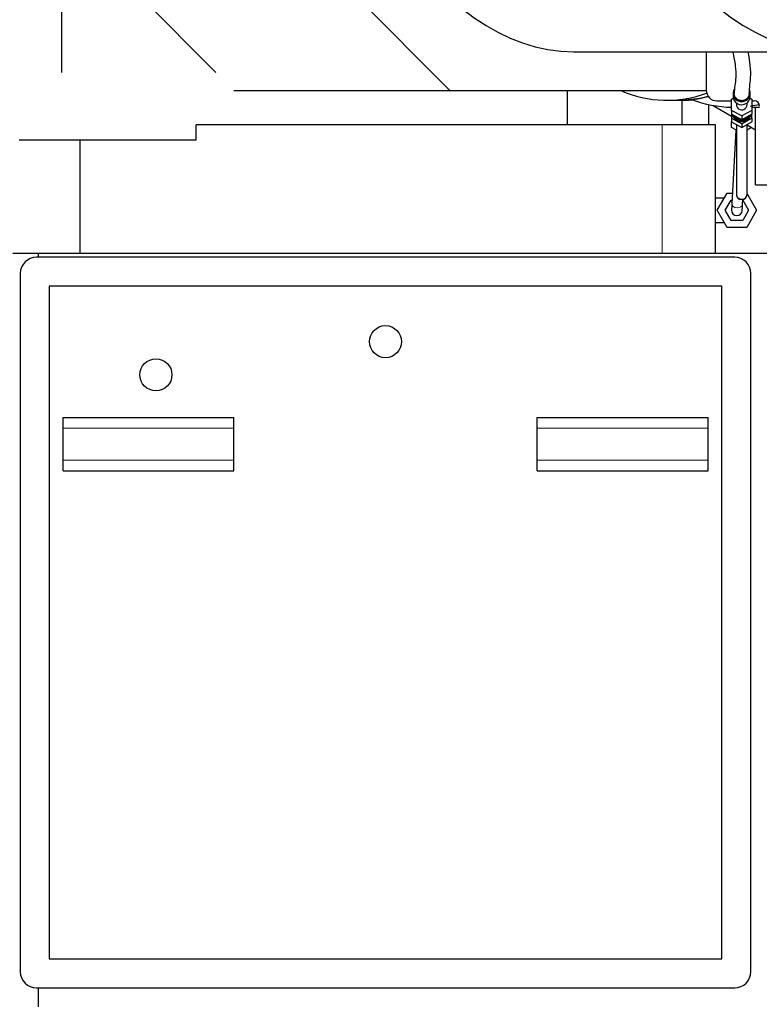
# Model space of a CAD drawing. Header units: inches. Extents: x 0 to 23760, y -13 to 16800.
# Tile 118 of 209: x 7305 to 7998, y 12832 to 13754. Entities that reach past the tile are written whole.
import ezdxf

# ---------------------------------------------------------------- set-up
doc = ezdxf.new("R2010")
doc.units = ezdxf.units.IN
doc.layers.add('254', color=7, linetype='Continuous', true_color=0xffffff)
doc.styles.add('latin_extended', font='simplex.shx')
doc.dimstyles.get("Standard").update_dxf_attribs({"dimtxt": 0.18, "dimasz": 0.18, "dimexe": 0.18, "dimexo": 0.0625, "dimgap": 0.09, "dimtad": 0, "dimtih": 1, "dimtoh": 1, "dimdec": 4, "dimzin": 0, "dimdsep": 46, "dimtxsty": 'Standard', "dimcen": 0.09, "dimadec": 0, "dimazin": 0, "dimtfac": 1, "dimtdec": 4, "dimtofl": 0, "dimtmove": 0, "dimatfit": 3, "dimfxl": 1, "dimtolj": 1, "dimtzin": 0, "dimarcsym": 0})

# ---------------------------------------------------------------- blocks, each defined once
blk = doc.blocks.new('_U1')
at = {"layer": '254', "color": 3, "linetype": 'Continuous', "lineweight": 13, "transparency": 16777216}
for p, q in [((8620.9, 13356.66), (8620.9, 9861.14)), ((1501.23, 11620.66), (1501.23, 9861.14)), ((1641.23, 9901.14), (8480.9, 9901.14))]:
    blk.add_line(p, q, dxfattribs=at)
at = {"layer": '254', "color": 3, "transparency": 16777216}
for points in [[(1641.23, 9924.47), (1641.23, 9877.8), (1501.23, 9901.14)], [(8480.9, 9877.8), (8480.9, 9924.47), (8620.9, 9901.14)]]:
    blk.add_solid(points, dxfattribs=at)
at = {"layer": 'Defpoints', "color": 0, "transparency": 16777216}
for p in [(8620.9, 13396.66), (1501.23, 11660.66), (8620.9, 9901.14)]:
    blk.add_point(p, dxfattribs=at)
at = {"layer": '254', "color": 2, "lineweight": 13, "transparency": 16777216, "insert": (4827.73, 10111.14), "char_height": 140, "attachment_point": 1, "style": 'latin_extended'}
blk.add_mtext('\\A1;7120', dxfattribs=at)

msp = doc.modelspace()

# ---------------------------------------------------------------- linework, layer by layer
at = {"layer": '254', "color": 2, "linetype": 'Continuous', "lineweight": 25}
for p, q in [((7344.325, 13928.017), (7344.325, 13704.671)), ((7382.983, 13811.279), (7488.899, 13704.666)), ((7585.2, 13811.279), (7707.93, 13687.742)), ((7824.267, 13724.156), (8065.098, 13724.156)), ((7948.099, 13722.205), (7948.099, 13688.156)), ((7505.713, 13687.742), (7707.93, 13687.742)), ((7707.93, 13687.742), (7948.106, 13687.742)), ((7818.254, 13655.665), (7818.254, 13687.741)), ((7973.308, 13685.047), (7973.308, 13682.2)), ((7973.308, 13682.2), (7973.308, 13682.2)), ((7989.308, 13682.2), (7989.308, 13685.047)), ((7911.108, 13678.656), (7922.633, 13678.656)), ((7924.017, 13678.665), (7931.827, 13678.665)), ((7925.308, 13678.665), (7925.308, 13655.665)), ((7950.308, 13674.69), (7950.308, 13655.665)), ((7954.68, 13673.829), (7971.806, 13663.941)), ((7958.099, 13678.156), (7971.808, 13678.156)), ((7971.808, 13679.863), (7973.445, 13680.776)), ((7971.808, 13669.267), (7971.808, 13679.863)), ((7976.308, 13676.168), (7976.308, 13674.565)), ((7986.308, 13674.565), (7986.308, 13676.168)), ((7986.308, 13674.565), (7986.308, 13674.566)), ((7989.171, 13680.776), (7990.808, 13679.863)), ((7990.808, 13679.863), (7990.808, 13669.267)), ((7990.808, 13678.156), (7993.099, 13678.156)), ((7981.308, 13663.969), (7971.808, 13669.267)), ((7971.808, 13669.267), (7971.808, 13665.644)), ((7971.808, 13665.644), (7971.808, 13662.02)), ((7981.308, 13660.346), (7971.808, 13665.644)), ((7990.808, 13669.267), (7981.308, 13663.969)), ((7990.808, 13665.644), (7981.308, 13660.346)), ((7981.308, 13663.969), (7981.308, 13660.346)), ((7990.808, 13672.164), (7993.183, 13672.164)), ((7990.808, 13669.267), (7990.808, 13665.644)), ((7990.808, 13662.02), (7990.808, 13665.644)), ((7994.394, 13599.656), (7994.394, 13672.17)), ((7470.388, 13641.665), (7470.388, 13655.665)), ((7906.723, 13655.665), (7470.388, 13655.665)), ((7956.661, 13655.665), (7906.723, 13655.665)), ((7956.661, 13535.665), (7956.661, 13655.665)), ((7971.808, 13662.02), (7971.808, 13658.397)), ((7971.808, 13662.02), (7981.308, 13656.722)), ((7971.808, 13653.17), (7971.808, 13658.397)), ((7971.808, 13658.397), (7981.308, 13653.099)), ((7974.474, 13662.604), (7974.474, 13662.086)), ((7974.474, 13662.604), (7978.642, 13660.28)), ((7974.474, 13662.086), (7978.642, 13659.762)), ((7976.308, 13655.887), (7976.308, 13590.902)), ((7978.642, 13660.28), (7978.642, 13659.762)), ((7981.308, 13656.722), (7990.808, 13662.02)), ((7981.308, 13653.099), (7990.808, 13658.397)), ((7981.308, 13656.722), (7981.308, 13653.099)), ((7983.974, 13660.28), (7988.142, 13662.604)), ((7983.974, 13659.762), (7988.142, 13662.086)), ((7983.974, 13660.28), (7983.974, 13659.762)), ((7986.307, 13655.569), (7994.392, 13650.901)), ((7986.308, 13590.902), (7986.308, 13655.887)), ((7988.142, 13662.604), (7988.142, 13662.086)), ((7990.808, 13662.02), (7990.808, 13658.397)), ((7976.308, 13650.572), (7971.808, 13653.17)), ((7975.876, 13650.821), (7972.132, 13581.776)), ((7990.635, 13653.071), (7986.308, 13650.572)), ((7304.629, 13641.665), (7470.388, 13641.665)), ((7361.755, 13535.665), (7361.755, 13641.665)), ((7994.394, 13599.656), (8005.808, 13599.656)), ((7958.332, 13575.656), (7967.57, 13591.656)), ((7967.57, 13591.656), (7972.668, 13591.656)), ((7986.308, 13591.201), (7995.283, 13575.656)), ((7964.308, 13587.156), (7956.661, 13587.156)), ((7965.838, 13575.656), (7971.323, 13585.156)), ((7971.323, 13585.156), (7972.315, 13585.156)), ((7982.117, 13581.234), (7982.363, 13585.77)), ((7982.327, 13585.096), (7987.777, 13575.656)), ((7967.57, 13559.656), (7958.332, 13575.656)), ((7971.323, 13566.156), (7965.838, 13575.656)), ((7987.777, 13575.656), (7982.292, 13566.156)), ((7995.283, 13575.656), (7986.045, 13559.656)), ((7956.661, 13564.156), (7964.308, 13564.156)), ((7982.292, 13566.156), (7971.323, 13566.156)), ((7986.045, 13559.656), (7967.57, 13559.656)), ((7298.892, 13535.665), (7322.687, 13535.665)), ((7322.687, 13535.665), (8014.808, 13535.665)), ((7322.687, 13531.649), (7322.687, 13535.665)), ((7974.808, 13531.656), (7320.808, 13531.656)), ((7305.808, 13516.656), (7305.808, 12862.656)), ((7989.808, 12862.656), (7989.808, 13516.656)), ((7962.808, 13504.656), (7332.808, 13504.656)), ((7332.808, 13504.656), (7332.808, 12874.656)), ((7962.808, 12874.656), (7962.808, 13504.656)), ((7345.808, 13381.656), (7505.808, 13381.656)), ((7345.808, 13371.656), (7345.808, 13381.656)), ((7505.808, 13371.656), (7505.808, 13381.656)), ((7789.808, 13371.656), (7789.808, 13381.656)), ((7789.808, 13381.656), (7949.808, 13381.656)), ((7949.808, 13371.656), (7949.808, 13381.656)), ((7345.808, 13341.656), (7345.808, 13371.656)), ((7505.808, 13341.656), (7505.808, 13371.656)), ((7789.808, 13341.656), (7789.808, 13371.656)), ((7949.808, 13341.656), (7949.808, 13371.656)), ((7345.808, 13331.656), (7345.808, 13341.656)), ((7505.808, 13331.656), (7505.808, 13341.656)), ((7789.808, 13331.656), (7789.808, 13341.656)), ((7949.808, 13331.656), (7949.808, 13341.656)), ((7345.808, 13331.656), (7505.808, 13331.656)), ((7789.808, 13331.656), (7949.808, 13331.656)), ((7332.808, 12874.656), (7962.808, 12874.656)), ((7320.808, 12847.656), (7974.808, 12847.656)), ((7322.687, 12829.665), (7322.687, 12847.657))]:
    msp.add_line(p, q, dxfattribs=at)
at = {"layer": '254', "color": 110, "linetype": 'Continuous', "lineweight": 13}
for p, q in [((7906.723, 13535.665), (7906.723, 13655.665)), ((7964.308, 13587.156), (7964.308, 13586.005)), ((7964.308, 13565.306), (7964.308, 13564.156)), ((7345.808, 13371.656), (7505.808, 13371.656)), ((7789.808, 13371.656), (7949.808, 13371.656)), ((7345.808, 13341.656), (7505.808, 13341.656)), ((7789.808, 13341.656), (7949.808, 13341.656))]:
    msp.add_line(p, q, dxfattribs=at)
at = {"layer": '254', "color": 2, "linetype": 'Continuous', "lineweight": 25}
for centre in [(7647.808, 13452.656), (7432.808, 13421.656)]:
    msp.add_circle(centre, 15, dxfattribs=at)
for centre, radius, start, end in [((7958.099, 13722.205), 10, 168.749296, 180), ((7958.099, 13688.156), 10, 180, 270), ((7993.099, 13673.156), 5, 0, 90), ((7981.308, 13590.656), 5, 180.871875, 0), ((7976.808, 13575.656), 5, 176.923125, 356.900625), ((7320.808, 13516.656), 15, 90, 180), ((7974.808, 13516.656), 15, 0, 90), ((7320.808, 12862.656), 15, 180, 270), ((7974.808, 12862.656), 15, 270, 0)]:
    msp.add_arc(centre, radius, start, end, dxfattribs=at)
for centre, major_axis, ratio, start_param, end_param in [((7824.267, 14154.656), (0, 430.5), 0.5735764, 0.0931241, 3.1415927), ((8065.098, 14154.656), (0, 430.5), 0.5735764, 0.0931241, 6.1900612), ((7911.108, 13834.656), (0, 156), 0.819152, 2.7986682, 3.4382768), ((7922.633, 13834.656), (0, 156), 0.819152, 3.1415927, 3.3599333), ((7981.308, 13685.047), (-8, 0), 0.9659258, 5.7277034, 6.2831853), ((7981.308, 13685.047), (-8, 0), 0.9659258, 0, 2.0087449), ((7981.308, 13682.2), (-8, 0), 0.9659258, 0, 2.0087449), ((7981.308, 13685.047), (-8, 0), 0.9659258, 2.0087449, 3.5495979), ((7981.308, 13682.2), (-8, 0), 0.9659258, 2.0087449, 3.1416817), ((7973.682, 13834.664), (0, -162.5), 0.819152, 5.9849304, 6.2690481), ((7981.308, 13674.565), (5, 0), 0.9659258, 3.1415836, 5.1503375), ((7981.308, 13674.565), (5, 0), 0.9659258, 5.1503375, 6.2831853), ((7973.682, 13834.664), (0, -162.5), 0.819152, 0.1194787, 0.1822124), ((7981.308, 13668.871), (-9.8, 0), 0.9659258, 0.3710083, 0.7991261), ((7981.308, 13669.389), (-9.8, 0), 0.9659258, 0.4507218, 0.7991261), ((7981.308, 13667.318), (-9, 0), 0.9659258, 0.4449281, 2.7365235), ((7981.308, 13669.906), (9, 0), 0.9659258, 3.8790815, 4.4985643), ((7981.308, 13669.906), (9, 0), 0.9659258, 4.9262136, 5.5456964), ((7981.308, 13668.871), (-9.8, 0), 0.9659258, 2.3424665, 2.7705844), ((7981.308, 13669.389), (-9.8, 0), 0.9659258, 2.3424665, 2.6908709), ((7993.183, 13834.664), (0, -162.5), 0.819152, 0, 0.0370119), ((7981.308, 13669.389), (-9.8, 0), 0.9659258, 1.295269, 1.8463237), ((7981.308, 13668.871), (-9.8, 0), 0.9659258, 1.295269, 1.8463237)]:
    msp.add_ellipse(centre, major_axis=major_axis, ratio=ratio, start_param=start_param, end_param=end_param, dxfattribs=at)
at = {"layer": '254', "color": 110, "linetype": 'Continuous', "lineweight": 13}
for centre, major_axis, ratio, start_param, end_param in [((7981.308, 13590.902), (-5, 0), 0.9876883, 0, 3.1415927), ((7977.125, 13581.505), (-4.993, 0.271), 0.7071109, 0.0000307, 3.1415252)]:
    msp.add_ellipse(centre, major_axis=major_axis, ratio=ratio, start_param=start_param, end_param=end_param, dxfattribs=at)
at = {"layer": '254', "color": 2, "linetype": 'Continuous', "lineweight": 25}
for points, knots in [([(7973.023, 13723.791), (7974.105, 13719.156), (7975.737, 13709.743), (7975.993, 13699.335), (7974.711, 13692.407), (7974.444, 13687.381), (7974.312, 13685.044)], [0, 0, 0, 0, 0.204988, 0.4398227, 0.7048419, 1, 1, 1, 1]), ([(7988.311, 13685.003), (7988.525, 13687.484), (7988.838, 13693.052), (7990.115, 13701.214), (7989.394, 13712.28), (7988.065, 13720.472), (7987.428, 13723.663)], [0, 0, 0, 0, 0.3252879, 0.610607, 0.8556785, 1, 1, 1, 1]), ([(7949.699, 13682.196), (7948.081, 13681.767), (7939.184, 13679.631), (7930.117, 13678.669), (7922.706, 13678.665)], [0, 0, 0, 0, 0.1826568, 1, 1, 1, 1]), ([(7986.505, 13680.491), (7986.439, 13680.42), (7986.303, 13680.282), (7986.093, 13680.082), (7985.875, 13679.893), (7985.649, 13679.713), (7985.416, 13679.543), (7985.176, 13679.383), (7984.929, 13679.233), (7984.674, 13679.092), (7984.329, 13678.919), (7983.889, 13678.73), (7983.349, 13678.547), (7982.798, 13678.408), (7982.236, 13678.314), (7981.736, 13678.271), (7981.306, 13678.26), (7980.949, 13678.269), (7980.593, 13678.295), (7980.241, 13678.339), (7979.891, 13678.4), (7979.544, 13678.479), (7979.199, 13678.575), (7978.805, 13678.706), (7978.369, 13678.882), (7977.899, 13679.112), (7977.449, 13679.376), (7977.02, 13679.674), (7976.674, 13679.955), (7976.401, 13680.203), (7976.195, 13680.406), (7975.999, 13680.617), (7975.813, 13680.835), (7975.637, 13681.06), (7975.471, 13681.291), (7975.315, 13681.53), (7975.169, 13681.776), (7974.991, 13682.109), (7974.795, 13682.534), (7974.606, 13683.056), (7974.462, 13683.589), (7974.364, 13684.132), (7974.319, 13684.614), (7974.311, 13684.919), (7974.311, 13685.039), (7974.311, 13685.043)], [0, 0, 0, 0, 0.0175856, 0.03505, 0.0524234, 0.0697368, 0.0870211, 0.1043078, 0.1216281, 0.1390131, 0.1564935, 0.1907325, 0.2245717, 0.2582368, 0.291957, 0.3259604, 0.3472976, 0.3684811, 0.3895657, 0.410607, 0.4316611, 0.4527838, 0.4740304, 0.4954555, 0.5268815, 0.55806, 0.5891719, 0.6203993, 0.6519223, 0.6695152, 0.6869851, 0.7043623, 0.7216776, 0.738962, 0.7562467, 0.7735631, 0.7909422, 0.8084149, 0.8426538, 0.876493, 0.9101581, 0.9438783, 0.9778817, 0.9992189, 1, 1, 1, 1]), ([(7988.312, 13685.002), (7988.311, 13684.918), (7988.307, 13684.732), (7988.289, 13684.445), (7988.255, 13684.142), (7988.207, 13683.84), (7988.144, 13683.541), (7988.067, 13683.243), (7987.975, 13682.948), (7987.833, 13682.552), (7987.618, 13682.066), (7987.303, 13681.507), (7986.934, 13680.978), (7986.653, 13680.65), (7986.505, 13680.491)], [0, 0, 0, 0, 0.0509583, 0.1127566, 0.1743939, 0.2359995, 0.2977031, 0.3596336, 0.4219184, 0.484683, 0.6138602, 0.7420276, 0.8703531, 1, 1, 1, 1]), ([(7972.132, 13581.776), (7972.082, 13580.842), (7971.992, 13579.191), (7971.891, 13577.326), (7971.829, 13576.185), (7971.815, 13575.93), (7971.815, 13575.926)], [0, 0, 0, 0, 0.2500122, 0.5, 0.7499878, 1, 1, 1, 1]), ([(7981.8, 13575.385), (7981.801, 13575.388), (7981.814, 13575.644), (7981.876, 13576.784), (7981.977, 13578.65), (7982.067, 13580.301), (7982.117, 13581.234)], [0, 0, 0, 0, 0.2500122, 0.5, 0.7499878, 1, 1, 1, 1])]:
    msp.add_open_spline(points, degree=3, knots=knots, dxfattribs=at)
for points in [[(7937.39, 13678.812), (7935.555, 13678.715), (7933.719, 13678.666), (7931.883, 13678.665)], [(7964.977, 13587.156), (7964.756, 13587.156), (7964.532, 13587.156), (7964.308, 13587.156)], [(7964.308, 13564.156), (7964.532, 13564.156), (7964.755, 13564.156), (7964.976, 13564.156)]]:
    msp.add_open_spline(points, degree=3, dxfattribs=at)

# ---------------------------------------------------------------- dimensions: what is measured, and where the dimension line sits
at = {"layer": '254', "color": 2, "linetype": 'Continuous', "lineweight": 13}
dim = msp.add_linear_dim(base=(8620.898, 9901.137), p1=(1501.226, 11660.656), p2=(8620.898, 13396.656), dimstyle='Standard', override={"dimscale": 40, "dimtxt": 3.5, "dimasz": 3.5, "dimexe": 1, "dimexo": 1, "dimgap": 1.75, "dimtad": 1, "dimtih": 1, "dimtoh": 0, "dimdec": 0, "dimlfac": 1, "dimzin": 8, "dimdsep": 46, "dimlunit": 2, "dimtxsty": 'latin_extended', "dimsah": 1, "dimse1": 0, "dimse2": 0, "dimsd1": 0, "dimsd2": 0, "dimclrd": 3, "dimclre": 3, "dimclrt": 2, "dimtol": 0, "dimtm": -0.1, "dimtfac": 0.714286, "dimtdec": 3, "dimtofl": 1, "dimtmove": 0, "dimtzin": 8, "dimlwd": 13, "dimlwe": 13}, dxfattribs=at)
dim.commit()
dim.dimension.update_dxf_attribs({"geometry": '_U1', "text_midpoint": (5061.062, 9901.137), "dimtype": 160})

doc.saveas('drawing.dxf')
